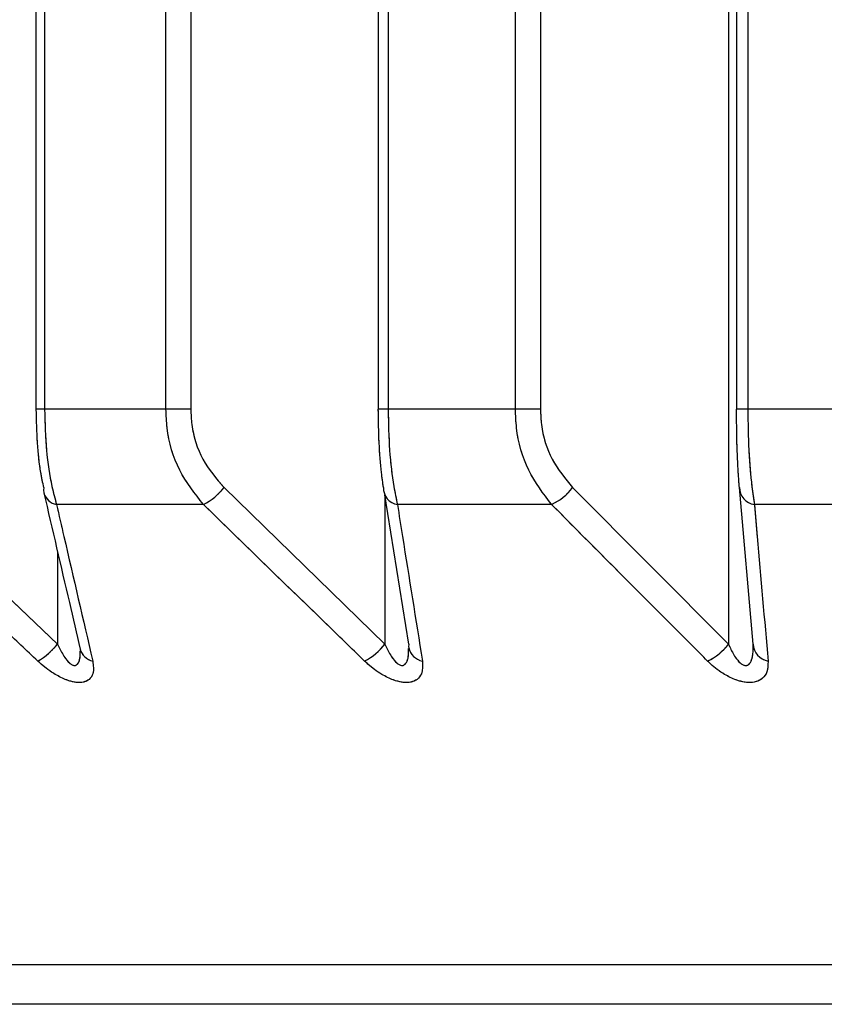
# Model space of a CAD drawing. Header units: inches. Extents: x 0.1 to 16.9, y 0.1 to 10.9.
# Tile 17 of 235: x 6.44366 to 6.44475, y 2.44266 to 2.444. Entities that reach past the tile are written whole.
import ezdxf

# ---------------------------------------------------------------- set-up
doc = ezdxf.new("R2010")
doc.units = ezdxf.units.IN
doc.header["$MEASUREMENT"] = 0
doc.linetypes.add('PHANTOM', pattern=[0.49999999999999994, 0.25, -0.05, 0.05, -0.05, 0.05, -0.05])

msp = doc.modelspace()

# ---------------------------------------------------------------- linework, layer by layer
at = {"color": 7, "linetype": 'Continuous', "lineweight": 25}
for p, q in [((6.443677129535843, 2.447858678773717), (6.443677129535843, 2.443469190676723)), ((6.443689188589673, 2.447858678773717), (6.443689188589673, 2.443469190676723)), ((6.443854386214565, 2.443469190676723), (6.443854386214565, 2.447858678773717)), ((6.443888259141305, 2.447858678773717), (6.443888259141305, 2.443469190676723)), ((6.44414330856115, 2.447858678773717), (6.44414330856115, 2.443469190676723)), ((6.444157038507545, 2.447858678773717), (6.444157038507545, 2.443469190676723)), ((6.444330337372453, 2.443469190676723), (6.444330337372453, 2.447858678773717)), ((6.44436439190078, 2.447858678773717), (6.44436439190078, 2.443469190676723)), ((6.444631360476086, 2.447858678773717), (6.444631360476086, 2.443469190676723)), ((6.444646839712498, 2.447858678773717), (6.444646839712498, 2.443469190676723)), ((6.444620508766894, 2.447602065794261), (6.444620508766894, 2.443149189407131)), ((6.443689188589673, 2.443469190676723), (6.443677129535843, 2.443469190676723)), ((6.443854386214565, 2.443469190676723), (6.443689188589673, 2.443469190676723)), ((6.443888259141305, 2.443469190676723), (6.443854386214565, 2.443469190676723)), ((6.444157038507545, 2.443469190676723), (6.44414330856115, 2.443469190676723)), ((6.444330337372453, 2.443469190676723), (6.444157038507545, 2.443469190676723)), ((6.44436439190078, 2.443469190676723), (6.444330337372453, 2.443469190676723)), ((6.444646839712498, 2.443469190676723), (6.444631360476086, 2.443469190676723)), ((6.444827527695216, 2.443469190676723), (6.444646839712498, 2.443469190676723)), ((6.443481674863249, 2.443362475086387), (6.443706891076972, 2.443149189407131)), ((6.44393351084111, 2.443362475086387), (6.444152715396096, 2.443149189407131)), ((6.444408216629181, 2.443362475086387), (6.444620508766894, 2.443149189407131)), ((6.4446543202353, 2.443149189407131), (6.444635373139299, 2.443362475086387)), ((6.444185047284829, 2.443149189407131), (6.444152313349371, 2.443352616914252)), ((6.444152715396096, 2.443350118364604), (6.444152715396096, 2.443149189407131)), ((6.443905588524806, 2.443339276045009), (6.443705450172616, 2.443339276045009)), ((6.444379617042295, 2.443339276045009), (6.444169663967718, 2.443339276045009)), ((6.444874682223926, 2.443339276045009), (6.444655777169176, 2.443339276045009)), ((6.443706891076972, 2.44327465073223), (6.443706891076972, 2.443149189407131)), ((6.444654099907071, 2.443145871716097), (6.4446543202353, 2.443149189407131)), ((6.4580042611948, 2.44271199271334), (6.440993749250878, 2.44271199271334)), ((6.457874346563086, 2.442658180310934), (6.441123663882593, 2.442658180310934))]:
    msp.add_line(p, q, dxfattribs=at)
at = {"color": 7, "linetype": 'PHANTOM', "lineweight": 18}
for p, q in [((6.443677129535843, 2.447858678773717), (6.443677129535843, 2.443469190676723)), ((6.443677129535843, 2.447858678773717), (6.443677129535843, 2.443469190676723)), ((6.443677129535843, 2.447858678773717), (6.443677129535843, 2.443469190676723)), ((6.443689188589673, 2.447858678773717), (6.443689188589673, 2.443469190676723)), ((6.443689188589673, 2.447858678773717), (6.443689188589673, 2.443469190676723)), ((6.443689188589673, 2.447858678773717), (6.443689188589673, 2.443469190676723)), ((6.443854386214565, 2.443469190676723), (6.443854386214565, 2.447858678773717)), ((6.443854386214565, 2.443469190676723), (6.443854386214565, 2.447858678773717)), ((6.443854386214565, 2.443469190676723), (6.443854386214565, 2.447858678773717)), ((6.443888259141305, 2.447858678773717), (6.443888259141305, 2.443469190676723)), ((6.443888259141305, 2.447858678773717), (6.443888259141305, 2.443469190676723)), ((6.443888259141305, 2.447858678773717), (6.443888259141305, 2.443469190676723)), ((6.44414330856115, 2.447858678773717), (6.44414330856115, 2.443469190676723)), ((6.44414330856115, 2.447858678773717), (6.44414330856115, 2.443469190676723)), ((6.44414330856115, 2.447858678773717), (6.44414330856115, 2.443469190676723)), ((6.444157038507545, 2.447858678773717), (6.444157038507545, 2.443469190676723)), ((6.444157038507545, 2.447858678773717), (6.444157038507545, 2.443469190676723)), ((6.444157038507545, 2.447858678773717), (6.444157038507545, 2.443469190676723)), ((6.444330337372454, 2.443469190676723), (6.444330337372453, 2.447858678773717)), ((6.444330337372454, 2.443469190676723), (6.444330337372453, 2.447858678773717)), ((6.444330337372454, 2.443469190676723), (6.444330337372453, 2.447858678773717)), ((6.44436439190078, 2.447858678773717), (6.44436439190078, 2.443469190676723)), ((6.44436439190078, 2.447858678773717), (6.44436439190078, 2.443469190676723)), ((6.44436439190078, 2.447858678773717), (6.44436439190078, 2.443469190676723)), ((6.444631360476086, 2.447858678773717), (6.444631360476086, 2.443469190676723)), ((6.444631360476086, 2.447858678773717), (6.444631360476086, 2.443469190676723)), ((6.444631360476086, 2.447858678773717), (6.444631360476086, 2.443469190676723)), ((6.444646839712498, 2.447858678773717), (6.444646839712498, 2.443469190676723)), ((6.444646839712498, 2.447858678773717), (6.444646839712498, 2.443469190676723)), ((6.444646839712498, 2.447858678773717), (6.444646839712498, 2.443469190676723)), ((6.444620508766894, 2.447602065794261), (6.444620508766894, 2.443149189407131)), ((6.444620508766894, 2.447602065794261), (6.444620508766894, 2.443149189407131)), ((6.444620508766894, 2.447602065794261), (6.444620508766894, 2.443149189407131)), ((6.443689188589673, 2.443469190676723), (6.443677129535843, 2.443469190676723)), ((6.443689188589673, 2.443469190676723), (6.443677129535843, 2.443469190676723)), ((6.443689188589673, 2.443469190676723), (6.443677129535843, 2.443469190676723)), ((6.443854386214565, 2.443469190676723), (6.443689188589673, 2.443469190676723)), ((6.443854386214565, 2.443469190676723), (6.443689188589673, 2.443469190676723)), ((6.443854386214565, 2.443469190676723), (6.443689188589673, 2.443469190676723)), ((6.443888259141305, 2.443469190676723), (6.443854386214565, 2.443469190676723)), ((6.443888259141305, 2.443469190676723), (6.443854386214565, 2.443469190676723)), ((6.443888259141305, 2.443469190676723), (6.443854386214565, 2.443469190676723)), ((6.444157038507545, 2.443469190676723), (6.44414330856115, 2.443469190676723)), ((6.444157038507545, 2.443469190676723), (6.44414330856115, 2.443469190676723)), ((6.444157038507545, 2.443469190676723), (6.44414330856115, 2.443469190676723)), ((6.444330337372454, 2.443469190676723), (6.444157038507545, 2.443469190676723)), ((6.444330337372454, 2.443469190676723), (6.444157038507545, 2.443469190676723)), ((6.444330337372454, 2.443469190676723), (6.444157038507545, 2.443469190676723)), ((6.44436439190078, 2.443469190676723), (6.444330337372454, 2.443469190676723)), ((6.44436439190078, 2.443469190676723), (6.444330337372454, 2.443469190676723)), ((6.44436439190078, 2.443469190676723), (6.444330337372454, 2.443469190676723)), ((6.444646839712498, 2.443469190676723), (6.444631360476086, 2.443469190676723)), ((6.444646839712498, 2.443469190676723), (6.444631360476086, 2.443469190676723)), ((6.444646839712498, 2.443469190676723), (6.444631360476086, 2.443469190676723)), ((6.444827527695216, 2.443469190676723), (6.444646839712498, 2.443469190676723)), ((6.444827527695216, 2.443469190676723), (6.444646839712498, 2.443469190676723)), ((6.444827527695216, 2.443469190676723), (6.444646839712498, 2.443469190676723)), ((6.443481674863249, 2.443362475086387), (6.443706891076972, 2.443149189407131)), ((6.443481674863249, 2.443362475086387), (6.443706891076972, 2.443149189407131)), ((6.443481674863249, 2.443362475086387), (6.443706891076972, 2.443149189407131)), ((6.44393351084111, 2.443362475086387), (6.444152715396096, 2.443149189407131)), ((6.44393351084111, 2.443362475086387), (6.444152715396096, 2.443149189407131)), ((6.44393351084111, 2.443362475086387), (6.444152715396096, 2.443149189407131)), ((6.444408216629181, 2.443362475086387), (6.444620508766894, 2.443149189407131)), ((6.444408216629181, 2.443362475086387), (6.444620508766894, 2.443149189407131)), ((6.444408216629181, 2.443362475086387), (6.444620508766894, 2.443149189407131)), ((6.4446543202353, 2.443149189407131), (6.4446353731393, 2.443362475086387)), ((6.4446543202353, 2.443149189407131), (6.4446353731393, 2.443362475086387)), ((6.4446543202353, 2.443149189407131), (6.4446353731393, 2.443362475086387)), ((6.444185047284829, 2.443149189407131), (6.444152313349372, 2.443352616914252)), ((6.444185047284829, 2.443149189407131), (6.444152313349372, 2.443352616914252)), ((6.444185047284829, 2.443149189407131), (6.444152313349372, 2.443352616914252)), ((6.444152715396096, 2.443350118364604), (6.444152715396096, 2.443149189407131)), ((6.444152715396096, 2.443350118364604), (6.444152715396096, 2.443149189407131)), ((6.444152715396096, 2.443350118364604), (6.444152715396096, 2.443149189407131)), ((6.443905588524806, 2.443339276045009), (6.443705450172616, 2.443339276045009)), ((6.443905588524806, 2.443339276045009), (6.443705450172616, 2.443339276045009)), ((6.443905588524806, 2.443339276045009), (6.443705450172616, 2.443339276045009)), ((6.444379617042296, 2.443339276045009), (6.444169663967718, 2.443339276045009)), ((6.444379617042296, 2.443339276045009), (6.444169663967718, 2.443339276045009)), ((6.444379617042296, 2.443339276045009), (6.444169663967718, 2.443339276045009)), ((6.444874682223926, 2.443339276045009), (6.444655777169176, 2.443339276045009)), ((6.444874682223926, 2.443339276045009), (6.444655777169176, 2.443339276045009)), ((6.444874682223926, 2.443339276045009), (6.444655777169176, 2.443339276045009)), ((6.443706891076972, 2.44327465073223), (6.443706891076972, 2.443149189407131)), ((6.443706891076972, 2.44327465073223), (6.443706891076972, 2.443149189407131)), ((6.443706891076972, 2.44327465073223), (6.443706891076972, 2.443149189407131)), ((6.444654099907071, 2.443145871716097), (6.4446543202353, 2.443149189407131)), ((6.444654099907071, 2.443145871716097), (6.4446543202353, 2.443149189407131)), ((6.444654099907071, 2.443145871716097), (6.4446543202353, 2.443149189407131)), ((6.4580042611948, 2.44271199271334), (6.440993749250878, 2.44271199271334)), ((6.4580042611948, 2.44271199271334), (6.44099374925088, 2.44271199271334)), ((6.4580042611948, 2.44271199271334), (6.44099374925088, 2.44271199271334)), ((6.457874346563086, 2.442658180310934), (6.441123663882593, 2.442658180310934)), ((6.457874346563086, 2.442658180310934), (6.441123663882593, 2.442658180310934)), ((6.457874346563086, 2.442658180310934), (6.441123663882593, 2.442658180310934))]:
    msp.add_line(p, q, dxfattribs=at)
at = {"color": 7, "linetype": 'Continuous', "lineweight": 25, "flags": 128}
for points in [[(6.443688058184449, 2.443362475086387), (6.443687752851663, 2.443358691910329), (6.443688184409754, 2.443355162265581)], [(6.444185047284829, 2.443149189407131), (6.444184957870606, 2.443145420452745), (6.444185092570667, 2.443144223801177)]]:
    msp.add_lwpolyline(points, dxfattribs=at)
at = {"color": 7, "linetype": 'PHANTOM', "lineweight": 18, "flags": 128}
for points in [[(6.443688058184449, 2.443362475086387), (6.443687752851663, 2.443358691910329), (6.443688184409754, 2.443355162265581)], [(6.443688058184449, 2.443362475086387), (6.443687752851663, 2.443358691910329), (6.443688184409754, 2.443355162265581)], [(6.443688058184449, 2.443362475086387), (6.443687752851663, 2.443358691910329), (6.443688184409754, 2.443355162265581)], [(6.444185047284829, 2.443149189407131), (6.444184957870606, 2.443145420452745), (6.444185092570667, 2.443144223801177)], [(6.444185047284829, 2.443149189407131), (6.444184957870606, 2.443145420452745), (6.444185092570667, 2.443144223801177)], [(6.444185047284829, 2.443149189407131), (6.444184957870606, 2.443145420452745), (6.444185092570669, 2.443144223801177)]]:
    msp.add_lwpolyline(points, dxfattribs=at)
at = {"color": 7, "linetype": 'Continuous', "lineweight": 25}
for centre, radius, start, end in [((6.44371008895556, 2.443361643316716), 2.284322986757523e-05, 196.4822734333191, 258.283436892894), ((6.443868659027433, 2.443412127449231), 8.167689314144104e-05, 296.8811513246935, 322.5613209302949), ((6.444173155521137, 2.443361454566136), 2.245167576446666e-05, 177.3947754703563, 261.0533831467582), ((6.444347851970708, 2.443407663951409), 7.540507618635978e-05, 294.9141028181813, 323.1815458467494), ((6.444659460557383, 2.443363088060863), 2.409521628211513e-05, 181.4577432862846, 261.2068302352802), ((6.44363576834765, 2.443204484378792), 9.008871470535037e-05, 299.3903070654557, 322.1364156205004), ((6.443759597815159, 2.443148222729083), 2.274862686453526e-05, 195.596094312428, 257.7701668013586), ((6.444087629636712, 2.443198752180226), 8.180846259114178e-05, 297.1999565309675, 322.7107461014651), ((6.444208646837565, 2.443149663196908), 2.417417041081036e-05, 193.003382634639, 258.3108986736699), ((6.444559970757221, 2.443194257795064), 7.54719166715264e-05, 295.2384900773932, 323.3336319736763), ((6.444678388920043, 2.443149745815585), 2.407511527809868e-05, 181.3243008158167, 260.6527683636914)]:
    msp.add_arc(centre, radius, start, end, dxfattribs=at)
at = {"color": 7, "linetype": 'PHANTOM', "lineweight": 18}
for centre, radius, start, end in [((6.44371008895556, 2.443361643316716), 2.284322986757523e-05, 196.4822734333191, 258.283436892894), ((6.44371008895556, 2.443361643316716), 2.284322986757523e-05, 196.4822734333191, 258.283436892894), ((6.44371008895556, 2.443361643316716), 2.284322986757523e-05, 196.4822734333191, 258.283436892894), ((6.443868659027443, 2.443412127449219), 8.16768931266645e-05, 296.8811513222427, 322.5613209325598), ((6.443868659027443, 2.443412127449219), 8.16768931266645e-05, 296.8811513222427, 322.5613209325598), ((6.443868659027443, 2.443412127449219), 8.16768931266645e-05, 296.8811513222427, 322.5613209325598), ((6.444173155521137, 2.443361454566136), 2.245167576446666e-05, 177.3947754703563, 261.0533831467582), ((6.444173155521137, 2.443361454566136), 2.245167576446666e-05, 177.3947754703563, 261.0533831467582), ((6.444173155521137, 2.443361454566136), 2.245167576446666e-05, 177.3947754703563, 261.0533831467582), ((6.444347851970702, 2.443407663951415), 7.540507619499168e-05, 294.9141028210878, 323.1815458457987), ((6.444347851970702, 2.443407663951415), 7.540507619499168e-05, 294.9141028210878, 323.1815458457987), ((6.444347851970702, 2.443407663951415), 7.540507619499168e-05, 294.9141028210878, 323.1815458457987), ((6.444659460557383, 2.443363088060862), 2.409521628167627e-05, 181.4577432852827, 261.2068302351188), ((6.444659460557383, 2.443363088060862), 2.409521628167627e-05, 181.4577432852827, 261.2068302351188), ((6.444659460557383, 2.443363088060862), 2.409521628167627e-05, 181.4577432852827, 261.2068302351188), ((6.44363576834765, 2.443204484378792), 9.008871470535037e-05, 299.3903070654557, 322.1364156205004), ((6.44363576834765, 2.443204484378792), 9.008871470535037e-05, 299.3903070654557, 322.1364156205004), ((6.44363576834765, 2.443204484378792), 9.008871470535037e-05, 299.3903070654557, 322.1364156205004), ((6.443759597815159, 2.443148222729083), 2.274862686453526e-05, 195.596094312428, 257.7701668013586), ((6.443759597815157, 2.44314822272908), 2.274862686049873e-05, 195.5960943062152, 257.7701668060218), ((6.443759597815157, 2.44314822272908), 2.274862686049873e-05, 195.5960943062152, 257.7701668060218), ((6.444087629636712, 2.443198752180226), 8.180846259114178e-05, 297.1999565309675, 322.7107461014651), ((6.444087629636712, 2.443198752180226), 8.180846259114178e-05, 297.1999565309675, 322.7107461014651), ((6.444087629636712, 2.443198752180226), 8.180846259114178e-05, 297.1999565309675, 322.7107461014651), ((6.444208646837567, 2.44314966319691), 2.41741704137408e-05, 193.003382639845, 258.3108986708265), ((6.444208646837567, 2.44314966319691), 2.41741704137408e-05, 193.003382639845, 258.3108986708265), ((6.444208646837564, 2.443149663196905), 2.417417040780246e-05, 193.0033826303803, 258.3108986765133), ((6.444559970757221, 2.443194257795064), 7.54719166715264e-05, 295.2384900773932, 323.3336319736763), ((6.444559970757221, 2.443194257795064), 7.54719166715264e-05, 295.2384900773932, 323.3336319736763), ((6.444559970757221, 2.443194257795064), 7.54719166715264e-05, 295.2384900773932, 323.3336319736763), ((6.444678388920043, 2.443149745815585), 2.407511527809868e-05, 181.3243008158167, 260.6527683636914), ((6.444678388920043, 2.443149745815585), 2.407511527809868e-05, 181.3243008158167, 260.6527683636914), ((6.444678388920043, 2.443149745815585), 2.407511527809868e-05, 181.3243008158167, 260.6527683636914)]:
    msp.add_arc(centre, radius, start, end, dxfattribs=at)
at = {"color": 7, "linetype": 'Continuous', "lineweight": 25}
for points, knots in [([(6.443688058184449, 2.443362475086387), (6.443686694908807, 2.443369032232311), (6.443683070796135, 2.443386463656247), (6.443678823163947, 2.443422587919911), (6.443678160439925, 2.443453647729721), (6.443677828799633, 2.443469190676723)], [0, 0, 0, 0, 0.2315050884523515, 0.6154298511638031, 1, 1, 1, 1]), ([(6.443689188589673, 2.443469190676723), (6.443689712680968, 2.443450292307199), (6.443690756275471, 2.44341266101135), (6.443697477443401, 2.4433686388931), (6.443703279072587, 2.443347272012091), (6.443705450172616, 2.443339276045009)], [0, 0, 0, 0, 0.3869935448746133, 0.7705992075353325, 1, 1, 1, 1]), ([(6.443905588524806, 2.443339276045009), (6.443893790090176, 2.443354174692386), (6.443870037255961, 2.443384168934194), (6.443855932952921, 2.443431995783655), (6.443854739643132, 2.443460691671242), (6.443854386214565, 2.443469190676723)], [0, 0, 0, 0, 0.409905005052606, 0.8252285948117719, 1, 1, 1, 1]), ([(6.443888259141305, 2.443469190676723), (6.443888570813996, 2.443462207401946), (6.443889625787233, 2.443438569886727), (6.443902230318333, 2.443399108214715), (6.443923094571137, 2.443374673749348), (6.44393351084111, 2.443362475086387)], [0, 0, 0, 0, 0.1735354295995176, 0.5873958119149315, 1, 1, 1, 1]), ([(6.444150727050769, 2.443362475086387), (6.444149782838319, 2.443369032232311), (6.444147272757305, 2.443386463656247), (6.444144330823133, 2.443422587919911), (6.444143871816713, 2.443453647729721), (6.444143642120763, 2.443469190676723)], [0, 0, 0, 0, 0.231505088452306, 0.6154298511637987, 1, 1, 1, 1]), ([(6.444157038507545, 2.443469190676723), (6.444157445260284, 2.4434502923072), (6.444158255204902, 2.44341266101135), (6.444163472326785, 2.4433686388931), (6.444167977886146, 2.443347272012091), (6.444169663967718, 2.443339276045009)], [0, 0, 0, 0, 0.3869935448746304, 0.7705992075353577, 1, 1, 1, 1]), ([(6.444379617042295, 2.443339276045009), (6.444368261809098, 2.443354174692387), (6.444345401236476, 2.443384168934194), (6.444331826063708, 2.443431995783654), (6.444330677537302, 2.443460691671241), (6.444330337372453, 2.443469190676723)], [0, 0, 0, 0, 0.4099050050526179, 0.8252285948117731, 1, 1, 1, 1]), ([(6.44436439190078, 2.443469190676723), (6.444364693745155, 2.443462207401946), (6.444365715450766, 2.443438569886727), (6.444377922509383, 2.443399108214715), (6.444398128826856, 2.443374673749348), (6.444408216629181, 2.443362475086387)], [0, 0, 0, 0, 0.1735354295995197, 0.5873958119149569, 1, 1, 1, 1]), ([(6.444635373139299, 2.443362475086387), (6.444634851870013, 2.443369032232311), (6.444633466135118, 2.443386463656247), (6.444631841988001, 2.443422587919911), (6.444631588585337, 2.443453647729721), (6.444631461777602, 2.443469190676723)], [0, 0, 0, 0, 0.2315050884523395, 0.6154298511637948, 1, 1, 1, 1]), ([(6.444646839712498, 2.443469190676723), (6.444647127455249, 2.443450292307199), (6.444647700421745, 2.44341266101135), (6.444651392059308, 2.4433686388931), (6.444654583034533, 2.443347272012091), (6.444655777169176, 2.443339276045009)], [0, 0, 0, 0, 0.3869935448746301, 0.7705992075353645, 0.9999999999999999, 0.9999999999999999, 0.9999999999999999, 0.9999999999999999]), ([(6.443688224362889, 2.443355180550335), (6.443699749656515, 2.443305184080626), (6.443716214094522, 2.443233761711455), (6.443732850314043, 2.443163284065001), (6.443737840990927, 2.443142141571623)], [0, 0, 0, 0, 0.7000113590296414, 1, 1, 1, 1]), ([(6.443679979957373, 2.443125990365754), (6.443664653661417, 2.443140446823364), (6.443589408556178, 2.443211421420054), (6.443514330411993, 2.443282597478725), (6.443454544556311, 2.443339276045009)], [0, 0, 0, 0, 0.2036849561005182, 1, 1, 1, 1]), ([(6.443705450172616, 2.443339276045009), (6.443708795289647, 2.443324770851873), (6.44372521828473, 2.443253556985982), (6.443741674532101, 2.443182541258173), (6.44375477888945, 2.443125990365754)], [0, 0, 0, 0, 0.203684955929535, 1, 1, 1, 1]), ([(6.444125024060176, 2.443125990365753), (6.44411010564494, 2.443140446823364), (6.444036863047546, 2.443211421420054), (6.443963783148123, 2.443282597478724), (6.443905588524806, 2.443339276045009)], [0, 0, 0, 0, 0.2036849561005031, 1, 1, 1, 1]), ([(6.444169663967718, 2.443339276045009), (6.444171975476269, 2.443324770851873), (6.444183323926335, 2.443253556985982), (6.444194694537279, 2.443182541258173), (6.444203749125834, 2.443125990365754)], [0, 0, 0, 0, 0.2036849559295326, 1, 1, 1, 1]), ([(6.444592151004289, 2.443125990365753), (6.444577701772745, 2.443140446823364), (6.44450676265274, 2.443211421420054), (6.444435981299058, 2.443282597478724), (6.444379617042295, 2.443339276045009)], [0, 0, 0, 0, 0.2036849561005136, 1, 1, 1, 1]), ([(6.444655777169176, 2.443339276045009), (6.444657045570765, 2.443324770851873), (6.444663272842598, 2.443253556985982), (6.444669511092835, 2.443182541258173), (6.444674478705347, 2.443125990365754)], [0, 0, 0, 0, 0.2036849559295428, 1, 1, 1, 1]), ([(6.443706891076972, 2.443149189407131), (6.443707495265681, 2.443147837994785), (6.443710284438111, 2.443141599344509), (6.443715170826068, 2.443132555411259), (6.443721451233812, 2.443124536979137), (6.443725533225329, 2.443121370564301), (6.443728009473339, 2.443120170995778), (6.443730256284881, 2.443119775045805), (6.443732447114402, 2.443120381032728), (6.443734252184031, 2.443121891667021), (6.443736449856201, 2.443125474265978), (6.443738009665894, 2.443131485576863), (6.443737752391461, 2.443137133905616), (6.443737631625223, 2.443139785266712)], [0, 0, 0, 0, 0.06525768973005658, 0.3012551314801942, 0.4467540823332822, 0.5035250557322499, 0.5367128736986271, 0.581849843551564, 0.6249452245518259, 0.6719729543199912, 0.7250625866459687, 0.8709426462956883, 1, 1, 1, 1]), ([(6.443737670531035, 2.443141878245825), (6.443737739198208, 2.443141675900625), (6.443738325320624, 2.443139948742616), (6.44373819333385, 2.443139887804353), (6.443738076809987, 2.443139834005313)], [0, 0, 0, 0, 0.1171550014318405, 1, 1, 1, 1]), ([(6.444152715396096, 2.443149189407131), (6.444153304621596, 2.443147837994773), (6.444156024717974, 2.44314159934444), (6.444160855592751, 2.443132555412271), (6.444167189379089, 2.443124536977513), (6.444171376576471, 2.443121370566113), (6.444173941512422, 2.443120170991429), (6.44417629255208, 2.443119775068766), (6.44417861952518, 2.443120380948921), (6.444180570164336, 2.443121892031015), (6.444183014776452, 2.443125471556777), (6.444185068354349, 2.443132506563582), (6.444184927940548, 2.44313927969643), (6.4441848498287, 2.44314304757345)], [0, 0, 0, 0, 0.06192362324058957, 0.2858637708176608, 0.4239290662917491, 0.4777995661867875, 0.5092917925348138, 0.5521226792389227, 0.5930162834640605, 0.6376413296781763, 0.6880185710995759, 0.826445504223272, 1, 1, 1, 1]), ([(6.444184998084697, 2.443144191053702), (6.444185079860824, 2.443143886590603), (6.444185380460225, 2.443142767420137), (6.444185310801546, 2.44314292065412), (6.444185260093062, 2.443143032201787)], [0, 0, 0, 0, 0.2720435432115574, 1, 1, 1, 1]), ([(6.444620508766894, 2.443149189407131), (6.44462108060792, 2.443147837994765), (6.44462372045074, 2.443141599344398), (6.444628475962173, 2.443132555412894), (6.444634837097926, 2.443124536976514), (6.444639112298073, 2.443121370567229), (6.444641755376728, 2.443120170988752), (6.444644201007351, 2.443119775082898), (6.444646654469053, 2.443120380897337), (6.444648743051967, 2.443121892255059), (6.444651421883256, 2.443125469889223), (6.444654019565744, 2.44313338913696), (6.444654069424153, 2.443141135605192), (6.444654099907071, 2.443145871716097)], [0, 0, 0, 0, 0.05930082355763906, 0.2737558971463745, 0.405973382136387, 0.4575621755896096, 0.4877205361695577, 0.5287373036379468, 0.5678988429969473, 0.6106337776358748, 0.6588772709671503, 0.7914410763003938, 1, 1, 1, 1]), ([(6.44375477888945, 2.443125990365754), (6.443755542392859, 2.443119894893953), (6.443756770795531, 2.443110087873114), (6.443750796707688, 2.443100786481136), (6.443742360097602, 2.443096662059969), (6.443731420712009, 2.443096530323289), (6.443718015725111, 2.443100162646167), (6.443701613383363, 2.443108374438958), (6.443688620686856, 2.443118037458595), (6.443681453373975, 2.443124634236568), (6.443679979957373, 2.443125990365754)], [0, 0, 0, 0, 0.2086143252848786, 0.3356401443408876, 0.4424206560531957, 0.5496604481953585, 0.6478447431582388, 0.7774633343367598, 0.9542521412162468, 1, 1, 1, 1]), ([(6.444203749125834, 2.443125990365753), (6.44420404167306, 2.443119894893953), (6.444204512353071, 2.443110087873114), (6.444197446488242, 2.443100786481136), (6.444188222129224, 2.443096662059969), (6.444176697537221, 2.44309653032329), (6.444162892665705, 2.443100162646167), (6.444146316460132, 2.443108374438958), (6.444133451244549, 2.443118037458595), (6.44412646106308, 2.443124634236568), (6.444125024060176, 2.443125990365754)], [0, 0, 0, 0, 0.2086143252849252, 0.3356401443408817, 0.4424206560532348, 0.5496604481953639, 0.6478447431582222, 0.7774633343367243, 0.9542521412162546, 1, 1, 1, 1]), ([(6.444674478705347, 2.443125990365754), (6.444674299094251, 2.443119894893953), (6.444674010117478, 2.443110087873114), (6.444665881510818, 2.443100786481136), (6.444655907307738, 2.443096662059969), (6.444643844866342, 2.443096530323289), (6.444629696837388, 2.443100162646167), (6.444613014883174, 2.443108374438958), (6.444600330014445, 2.443118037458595), (6.444593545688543, 2.443124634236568), (6.444592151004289, 2.443125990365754)], [0, 0, 0, 0, 0.2086143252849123, 0.3356401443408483, 0.4424206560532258, 0.5496604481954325, 0.6478447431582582, 0.7774633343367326, 0.9542521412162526, 1, 1, 1, 1])]:
    msp.add_open_spline(points, degree=3, knots=knots, dxfattribs=at)
at = {"color": 7, "linetype": 'PHANTOM', "lineweight": 18}
for points, knots in [([(6.443688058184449, 2.443362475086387), (6.443686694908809, 2.443369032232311), (6.443683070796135, 2.443386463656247), (6.443678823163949, 2.443422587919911), (6.443678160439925, 2.443453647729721), (6.443677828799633, 2.443469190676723)], [0, 0, 0, 0, 0.2315050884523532, 0.6154298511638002, 1, 1, 1, 1]), ([(6.443688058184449, 2.443362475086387), (6.443686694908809, 2.443369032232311), (6.443683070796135, 2.443386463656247), (6.443678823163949, 2.443422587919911), (6.443678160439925, 2.443453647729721), (6.443677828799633, 2.443469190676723)], [0, 0, 0, 0, 0.2315050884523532, 0.6154298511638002, 1, 1, 1, 1]), ([(6.443688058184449, 2.443362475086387), (6.443686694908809, 2.443369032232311), (6.443683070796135, 2.443386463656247), (6.443678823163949, 2.443422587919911), (6.443678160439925, 2.443453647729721), (6.443677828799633, 2.443469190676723)], [0, 0, 0, 0, 0.2315050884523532, 0.6154298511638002, 1, 1, 1, 1]), ([(6.443689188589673, 2.443469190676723), (6.443689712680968, 2.443450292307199), (6.443690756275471, 2.44341266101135), (6.443697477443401, 2.4433686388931), (6.443703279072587, 2.443347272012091), (6.443705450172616, 2.443339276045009)], [0, 0, 0, 0, 0.3869935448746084, 0.7705992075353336, 0.9999999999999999, 0.9999999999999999, 0.9999999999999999, 0.9999999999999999]), ([(6.443689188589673, 2.443469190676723), (6.443689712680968, 2.443450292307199), (6.443690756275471, 2.44341266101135), (6.443697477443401, 2.4433686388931), (6.443703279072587, 2.443347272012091), (6.443705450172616, 2.443339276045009)], [0, 0, 0, 0, 0.3869935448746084, 0.7705992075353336, 0.9999999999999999, 0.9999999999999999, 0.9999999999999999, 0.9999999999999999]), ([(6.443689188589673, 2.443469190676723), (6.443689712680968, 2.443450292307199), (6.443690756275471, 2.44341266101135), (6.443697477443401, 2.4433686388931), (6.443703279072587, 2.443347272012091), (6.443705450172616, 2.443339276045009)], [0, 0, 0, 0, 0.3869935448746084, 0.7705992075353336, 0.9999999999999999, 0.9999999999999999, 0.9999999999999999, 0.9999999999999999]), ([(6.443905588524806, 2.443339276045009), (6.443893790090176, 2.443354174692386), (6.443870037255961, 2.443384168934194), (6.443855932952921, 2.443431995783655), (6.443854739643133, 2.443460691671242), (6.443854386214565, 2.443469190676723)], [0, 0, 0, 0, 0.409905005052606, 0.8252285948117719, 1, 1, 1, 1]), ([(6.443905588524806, 2.443339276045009), (6.443893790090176, 2.443354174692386), (6.443870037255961, 2.443384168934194), (6.443855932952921, 2.443431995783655), (6.443854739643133, 2.443460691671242), (6.443854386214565, 2.443469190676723)], [0, 0, 0, 0, 0.409905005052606, 0.8252285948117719, 1, 1, 1, 1]), ([(6.443905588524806, 2.443339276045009), (6.443893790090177, 2.443354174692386), (6.443870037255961, 2.443384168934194), (6.443855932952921, 2.443431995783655), (6.443854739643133, 2.443460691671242), (6.443854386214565, 2.443469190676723)], [0, 0, 0, 0, 0.409905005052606, 0.8252285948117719, 1, 1, 1, 1]), ([(6.443888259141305, 2.443469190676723), (6.443888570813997, 2.443462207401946), (6.443889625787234, 2.443438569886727), (6.443902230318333, 2.443399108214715), (6.443923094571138, 2.443374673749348), (6.44393351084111, 2.443362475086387)], [0, 0, 0, 0, 0.1735354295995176, 0.5873958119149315, 1, 1, 1, 1]), ([(6.443888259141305, 2.443469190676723), (6.443888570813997, 2.443462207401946), (6.443889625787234, 2.443438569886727), (6.443902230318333, 2.443399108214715), (6.443923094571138, 2.443374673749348), (6.44393351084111, 2.443362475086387)], [0, 0, 0, 0, 0.1735354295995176, 0.5873958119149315, 1, 1, 1, 1]), ([(6.443888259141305, 2.443469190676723), (6.443888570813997, 2.443462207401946), (6.443889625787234, 2.443438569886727), (6.443902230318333, 2.443399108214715), (6.443923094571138, 2.443374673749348), (6.44393351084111, 2.443362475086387)], [0, 0, 0, 0, 0.1735354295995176, 0.5873958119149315, 1, 1, 1, 1]), ([(6.444150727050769, 2.443362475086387), (6.444149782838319, 2.443369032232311), (6.444147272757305, 2.443386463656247), (6.444144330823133, 2.443422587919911), (6.444143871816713, 2.443453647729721), (6.444143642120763, 2.443469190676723)], [0, 0, 0, 0, 0.2315050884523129, 0.6154298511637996, 1, 1, 1, 1]), ([(6.444150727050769, 2.443362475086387), (6.444149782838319, 2.443369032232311), (6.444147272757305, 2.443386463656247), (6.444144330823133, 2.443422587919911), (6.444143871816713, 2.443453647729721), (6.444143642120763, 2.443469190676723)], [0, 0, 0, 0, 0.2315050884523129, 0.6154298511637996, 1, 1, 1, 1]), ([(6.444150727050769, 2.443362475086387), (6.444149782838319, 2.443369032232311), (6.444147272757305, 2.443386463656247), (6.444144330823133, 2.443422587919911), (6.444143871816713, 2.443453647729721), (6.444143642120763, 2.443469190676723)], [0, 0, 0, 0, 0.2315050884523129, 0.6154298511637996, 1, 1, 1, 1]), ([(6.444157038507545, 2.443469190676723), (6.444157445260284, 2.443450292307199), (6.444158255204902, 2.44341266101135), (6.444163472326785, 2.4433686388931), (6.444167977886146, 2.443347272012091), (6.444169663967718, 2.443339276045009)], [0, 0, 0, 0, 0.3869935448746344, 0.7705992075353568, 1, 1, 1, 1]), ([(6.444157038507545, 2.443469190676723), (6.444157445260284, 2.443450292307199), (6.444158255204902, 2.44341266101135), (6.444163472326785, 2.4433686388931), (6.444167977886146, 2.443347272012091), (6.444169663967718, 2.443339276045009)], [0, 0, 0, 0, 0.3869935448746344, 0.7705992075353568, 1, 1, 1, 1]), ([(6.444157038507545, 2.443469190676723), (6.444157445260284, 2.443450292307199), (6.444158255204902, 2.44341266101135), (6.444163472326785, 2.4433686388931), (6.444167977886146, 2.443347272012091), (6.444169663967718, 2.443339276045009)], [0, 0, 0, 0, 0.3869935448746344, 0.7705992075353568, 1, 1, 1, 1]), ([(6.444379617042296, 2.443339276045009), (6.444368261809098, 2.443354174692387), (6.444345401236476, 2.443384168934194), (6.444331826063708, 2.443431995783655), (6.444330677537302, 2.443460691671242), (6.444330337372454, 2.443469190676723)], [0, 0, 0, 0, 0.4099050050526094, 0.8252285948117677, 1, 1, 1, 1]), ([(6.444379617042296, 2.443339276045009), (6.444368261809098, 2.443354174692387), (6.444345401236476, 2.443384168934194), (6.444331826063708, 2.443431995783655), (6.444330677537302, 2.443460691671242), (6.444330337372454, 2.443469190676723)], [0, 0, 0, 0, 0.4099050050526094, 0.8252285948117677, 1, 1, 1, 1]), ([(6.444379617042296, 2.443339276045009), (6.444368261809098, 2.443354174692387), (6.444345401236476, 2.443384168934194), (6.444331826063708, 2.443431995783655), (6.444330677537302, 2.443460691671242), (6.444330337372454, 2.443469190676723)], [0, 0, 0, 0, 0.4099050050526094, 0.8252285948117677, 1, 1, 1, 1]), ([(6.44436439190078, 2.443469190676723), (6.444364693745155, 2.443462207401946), (6.444365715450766, 2.443438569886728), (6.444377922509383, 2.443399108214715), (6.444398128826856, 2.443374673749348), (6.444408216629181, 2.443362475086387)], [0, 0, 0, 0, 0.1735354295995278, 0.5873958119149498, 1, 1, 1, 1]), ([(6.44436439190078, 2.443469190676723), (6.444364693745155, 2.443462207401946), (6.444365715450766, 2.443438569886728), (6.444377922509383, 2.443399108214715), (6.444398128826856, 2.443374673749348), (6.444408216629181, 2.443362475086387)], [0, 0, 0, 0, 0.1735354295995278, 0.5873958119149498, 1, 1, 1, 1]), ([(6.44436439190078, 2.443469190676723), (6.444364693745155, 2.443462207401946), (6.444365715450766, 2.443438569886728), (6.444377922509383, 2.443399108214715), (6.444398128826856, 2.443374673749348), (6.444408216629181, 2.443362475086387)], [0, 0, 0, 0, 0.1735354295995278, 0.5873958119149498, 1, 1, 1, 1]), ([(6.4446353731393, 2.443362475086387), (6.444634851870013, 2.443369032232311), (6.444633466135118, 2.443386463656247), (6.444631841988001, 2.443422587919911), (6.444631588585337, 2.443453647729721), (6.444631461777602, 2.443469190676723)], [0, 0, 0, 0, 0.2315050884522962, 0.615429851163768, 0.9999999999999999, 0.9999999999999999, 0.9999999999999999, 0.9999999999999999]), ([(6.4446353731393, 2.443362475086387), (6.444634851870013, 2.443369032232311), (6.444633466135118, 2.443386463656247), (6.444631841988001, 2.443422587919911), (6.444631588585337, 2.443453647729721), (6.444631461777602, 2.443469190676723)], [0, 0, 0, 0, 0.2315050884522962, 0.615429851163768, 0.9999999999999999, 0.9999999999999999, 0.9999999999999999, 0.9999999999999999]), ([(6.4446353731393, 2.443362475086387), (6.444634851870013, 2.443369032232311), (6.444633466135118, 2.443386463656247), (6.444631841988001, 2.443422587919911), (6.444631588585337, 2.443453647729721), (6.444631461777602, 2.443469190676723)], [0, 0, 0, 0, 0.2315050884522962, 0.615429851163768, 0.9999999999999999, 0.9999999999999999, 0.9999999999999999, 0.9999999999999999]), ([(6.444646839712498, 2.443469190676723), (6.444647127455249, 2.443450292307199), (6.444647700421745, 2.44341266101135), (6.444651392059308, 2.4433686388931), (6.444654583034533, 2.443347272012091), (6.444655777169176, 2.443339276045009)], [0, 0, 0, 0, 0.3869935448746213, 0.7705992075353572, 1, 1, 1, 1]), ([(6.444646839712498, 2.443469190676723), (6.444647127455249, 2.443450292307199), (6.444647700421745, 2.44341266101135), (6.444651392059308, 2.4433686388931), (6.444654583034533, 2.443347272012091), (6.444655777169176, 2.443339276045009)], [0, 0, 0, 0, 0.3869935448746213, 0.7705992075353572, 1, 1, 1, 1]), ([(6.444646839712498, 2.443469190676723), (6.444647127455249, 2.443450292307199), (6.444647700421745, 2.44341266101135), (6.444651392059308, 2.4433686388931), (6.444654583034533, 2.443347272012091), (6.444655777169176, 2.443339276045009)], [0, 0, 0, 0, 0.3869935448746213, 0.7705992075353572, 1, 1, 1, 1]), ([(6.443688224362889, 2.443355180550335), (6.443699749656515, 2.443305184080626), (6.443716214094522, 2.443233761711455), (6.443732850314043, 2.443163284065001), (6.443737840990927, 2.443142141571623)], [0, 0, 0, 0, 0.700011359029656, 1, 1, 1, 1]), ([(6.443688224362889, 2.443355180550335), (6.443699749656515, 2.443305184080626), (6.443716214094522, 2.443233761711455), (6.443732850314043, 2.443163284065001), (6.443737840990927, 2.443142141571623)], [0, 0, 0, 0, 0.700011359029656, 1, 1, 1, 1]), ([(6.443688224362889, 2.443355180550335), (6.443699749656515, 2.443305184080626), (6.443716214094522, 2.443233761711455), (6.443732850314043, 2.443163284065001), (6.443737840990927, 2.443142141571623)], [0, 0, 0, 0, 0.700011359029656, 1, 1, 1, 1]), ([(6.443679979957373, 2.443125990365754), (6.443664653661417, 2.443140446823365), (6.443589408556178, 2.443211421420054), (6.443514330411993, 2.443282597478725), (6.443454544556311, 2.443339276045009)], [0, 0, 0, 0, 0.2036849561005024, 1, 1, 1, 1]), ([(6.443679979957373, 2.443125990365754), (6.443664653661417, 2.443140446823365), (6.443589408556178, 2.443211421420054), (6.443514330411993, 2.443282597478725), (6.443454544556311, 2.443339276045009)], [0, 0, 0, 0, 0.2036849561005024, 1, 1, 1, 1]), ([(6.443679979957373, 2.443125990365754), (6.443664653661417, 2.443140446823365), (6.443589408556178, 2.443211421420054), (6.443514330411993, 2.443282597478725), (6.443454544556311, 2.443339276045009)], [0, 0, 0, 0, 0.2036849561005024, 1, 1, 1, 1]), ([(6.443705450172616, 2.443339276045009), (6.443708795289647, 2.443324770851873), (6.44372521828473, 2.443253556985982), (6.443741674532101, 2.443182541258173), (6.44375477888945, 2.443125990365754)], [0, 0, 0, 0, 0.203684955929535, 1, 1, 1, 1]), ([(6.443705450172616, 2.443339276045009), (6.443708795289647, 2.443324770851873), (6.44372521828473, 2.443253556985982), (6.443741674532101, 2.443182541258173), (6.44375477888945, 2.443125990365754)], [0, 0, 0, 0, 0.203684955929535, 1, 1, 1, 1]), ([(6.443705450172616, 2.443339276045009), (6.443708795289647, 2.443324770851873), (6.44372521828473, 2.443253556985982), (6.443741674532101, 2.443182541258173), (6.44375477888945, 2.443125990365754)], [0, 0, 0, 0, 0.203684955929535, 1, 1, 1, 1]), ([(6.444125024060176, 2.443125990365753), (6.44411010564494, 2.443140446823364), (6.444036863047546, 2.443211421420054), (6.443963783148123, 2.443282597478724), (6.443905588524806, 2.443339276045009)], [0, 0, 0, 0, 0.2036849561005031, 1, 1, 1, 1]), ([(6.444125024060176, 2.443125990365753), (6.44411010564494, 2.443140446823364), (6.444036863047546, 2.443211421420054), (6.443963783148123, 2.443282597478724), (6.443905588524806, 2.443339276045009)], [0, 0, 0, 0, 0.2036849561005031, 1, 1, 1, 1]), ([(6.444125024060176, 2.443125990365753), (6.44411010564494, 2.443140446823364), (6.444036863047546, 2.443211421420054), (6.443963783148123, 2.443282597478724), (6.443905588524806, 2.443339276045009)], [0, 0, 0, 0, 0.2036849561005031, 1, 1, 1, 1]), ([(6.444169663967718, 2.443339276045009), (6.444171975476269, 2.443324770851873), (6.444183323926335, 2.443253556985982), (6.444194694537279, 2.443182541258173), (6.444203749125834, 2.443125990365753)], [0, 0, 0, 0, 0.2036849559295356, 1, 1, 1, 1]), ([(6.444169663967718, 2.443339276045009), (6.444171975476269, 2.443324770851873), (6.444183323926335, 2.443253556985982), (6.444194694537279, 2.443182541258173), (6.444203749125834, 2.443125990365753)], [0, 0, 0, 0, 0.2036849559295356, 1, 1, 1, 1]), ([(6.444169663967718, 2.443339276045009), (6.444171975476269, 2.443324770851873), (6.444183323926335, 2.443253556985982), (6.444194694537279, 2.443182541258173), (6.444203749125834, 2.443125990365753)], [0, 0, 0, 0, 0.2036849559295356, 1, 1, 1, 1]), ([(6.444592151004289, 2.443125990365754), (6.444577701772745, 2.443140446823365), (6.44450676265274, 2.443211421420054), (6.444435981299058, 2.443282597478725), (6.444379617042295, 2.443339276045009)], [0, 0, 0, 0, 0.2036849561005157, 1, 1, 1, 1]), ([(6.444592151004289, 2.443125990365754), (6.444577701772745, 2.443140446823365), (6.44450676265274, 2.443211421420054), (6.444435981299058, 2.443282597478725), (6.444379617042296, 2.443339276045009)], [0, 0, 0, 0, 0.2036849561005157, 1, 1, 1, 1]), ([(6.444592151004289, 2.443125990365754), (6.444577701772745, 2.443140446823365), (6.44450676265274, 2.443211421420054), (6.444435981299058, 2.443282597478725), (6.444379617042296, 2.443339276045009)], [0, 0, 0, 0, 0.2036849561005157, 1, 1, 1, 1]), ([(6.444655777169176, 2.443339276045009), (6.444657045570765, 2.443324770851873), (6.444663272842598, 2.443253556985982), (6.444669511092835, 2.443182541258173), (6.444674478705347, 2.443125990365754)], [0, 0, 0, 0, 0.2036849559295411, 1, 1, 1, 1]), ([(6.444655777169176, 2.443339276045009), (6.444657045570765, 2.443324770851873), (6.444663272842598, 2.443253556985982), (6.444669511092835, 2.443182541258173), (6.444674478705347, 2.443125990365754)], [0, 0, 0, 0, 0.2036849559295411, 1, 1, 1, 1]), ([(6.444655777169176, 2.443339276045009), (6.444657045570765, 2.443324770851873), (6.444663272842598, 2.443253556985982), (6.444669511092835, 2.443182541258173), (6.444674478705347, 2.443125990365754)], [0, 0, 0, 0, 0.2036849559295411, 1, 1, 1, 1]), ([(6.443706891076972, 2.443149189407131), (6.443707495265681, 2.443147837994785), (6.443710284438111, 2.443141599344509), (6.443715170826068, 2.443132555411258), (6.443721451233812, 2.443124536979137), (6.44372553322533, 2.443121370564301), (6.443728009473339, 2.443120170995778), (6.443730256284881, 2.443119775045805), (6.443732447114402, 2.443120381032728), (6.443734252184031, 2.443121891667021), (6.443736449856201, 2.443125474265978), (6.443738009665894, 2.443131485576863), (6.443737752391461, 2.443137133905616), (6.443737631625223, 2.443139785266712)], [0, 0, 0, 0, 0.06525768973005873, 0.3012551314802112, 0.4467540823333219, 0.503525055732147, 0.5367128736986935, 0.5818498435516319, 0.6249452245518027, 0.6719729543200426, 0.7250625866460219, 0.8709426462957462, 1, 1, 1, 1]), ([(6.443706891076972, 2.443149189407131), (6.443707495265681, 2.443147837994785), (6.443710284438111, 2.443141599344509), (6.443715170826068, 2.443132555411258), (6.443721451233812, 2.443124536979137), (6.44372553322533, 2.443121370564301), (6.443728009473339, 2.443120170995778), (6.443730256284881, 2.443119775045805), (6.443732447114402, 2.443120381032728), (6.443734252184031, 2.443121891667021), (6.443736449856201, 2.443125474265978), (6.443738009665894, 2.443131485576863), (6.443737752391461, 2.443137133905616), (6.443737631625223, 2.443139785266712)], [0, 0, 0, 0, 0.06525768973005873, 0.3012551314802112, 0.4467540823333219, 0.503525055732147, 0.5367128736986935, 0.5818498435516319, 0.6249452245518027, 0.6719729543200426, 0.7250625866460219, 0.8709426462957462, 1, 1, 1, 1]), ([(6.443706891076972, 2.443149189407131), (6.443707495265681, 2.443147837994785), (6.443710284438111, 2.443141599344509), (6.443715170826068, 2.443132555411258), (6.443721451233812, 2.443124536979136), (6.44372553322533, 2.443121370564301), (6.443728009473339, 2.443120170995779), (6.443730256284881, 2.443119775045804), (6.443732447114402, 2.443120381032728), (6.443734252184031, 2.443121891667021), (6.443736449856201, 2.443125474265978), (6.443738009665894, 2.443131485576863), (6.443737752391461, 2.443137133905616), (6.443737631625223, 2.443139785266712)], [0, 0, 0, 0, 0.06525768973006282, 0.30125513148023, 0.44675408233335, 0.5035250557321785, 0.5367128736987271, 0.5818498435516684, 0.6249452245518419, 0.6719729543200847, 0.7250625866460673, 0.8709426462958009, 1, 1, 1, 1]), ([(6.443737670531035, 2.443141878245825), (6.443737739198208, 2.443141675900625), (6.443738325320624, 2.443139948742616), (6.443738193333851, 2.443139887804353), (6.443738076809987, 2.443139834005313)], [0, 0, 0, 0, 0.1171550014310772, 1, 1, 1, 1]), ([(6.443737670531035, 2.443141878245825), (6.443737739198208, 2.443141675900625), (6.443738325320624, 2.443139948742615), (6.443738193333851, 2.443139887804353), (6.443738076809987, 2.443139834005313)], [0, 0, 0, 0, 0.1171550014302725, 1, 1, 1, 1]), ([(6.443737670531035, 2.443141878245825), (6.443737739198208, 2.443141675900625), (6.443738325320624, 2.443139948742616), (6.443738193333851, 2.443139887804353), (6.443738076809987, 2.443139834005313)], [0, 0, 0, 0, 0.1171550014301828, 1, 1, 1, 1]), ([(6.444152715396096, 2.443149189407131), (6.444153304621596, 2.443147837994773), (6.444156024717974, 2.443141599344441), (6.444160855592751, 2.443132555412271), (6.444167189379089, 2.443124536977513), (6.444171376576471, 2.443121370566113), (6.444173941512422, 2.443120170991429), (6.44417629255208, 2.443119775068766), (6.44417861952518, 2.443120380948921), (6.444180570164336, 2.443121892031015), (6.444183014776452, 2.443125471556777), (6.444185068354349, 2.443132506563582), (6.44418492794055, 2.44313927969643), (6.4441848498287, 2.44314304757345)], [0, 0, 0, 0, 0.06192362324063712, 0.2858637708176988, 0.4239290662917, 0.4777995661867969, 0.5092917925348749, 0.5521226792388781, 0.5930162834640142, 0.637641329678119, 0.6880185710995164, 0.8264455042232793, 1, 1, 1, 1]), ([(6.444152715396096, 2.443149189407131), (6.444153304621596, 2.443147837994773), (6.444156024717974, 2.443141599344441), (6.444160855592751, 2.443132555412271), (6.444167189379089, 2.443124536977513), (6.444171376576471, 2.443121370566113), (6.444173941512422, 2.443120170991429), (6.44417629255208, 2.443119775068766), (6.44417861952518, 2.443120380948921), (6.444180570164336, 2.443121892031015), (6.444183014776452, 2.443125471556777), (6.444185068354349, 2.443132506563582), (6.44418492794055, 2.44313927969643), (6.4441848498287, 2.44314304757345)], [0, 0, 0, 0, 0.06192362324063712, 0.2858637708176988, 0.4239290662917, 0.4777995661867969, 0.5092917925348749, 0.5521226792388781, 0.5930162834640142, 0.637641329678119, 0.6880185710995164, 0.8264455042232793, 1, 1, 1, 1]), ([(6.444152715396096, 2.443149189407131), (6.444153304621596, 2.443147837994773), (6.444156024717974, 2.443141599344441), (6.444160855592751, 2.443132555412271), (6.444167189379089, 2.443124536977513), (6.444171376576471, 2.443121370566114), (6.444173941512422, 2.443120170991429), (6.44417629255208, 2.443119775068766), (6.44417861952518, 2.443120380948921), (6.444180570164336, 2.443121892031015), (6.444183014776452, 2.443125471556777), (6.444185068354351, 2.443132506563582), (6.44418492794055, 2.44313927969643), (6.4441848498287, 2.44314304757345)], [0, 0, 0, 0, 0.06192362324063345, 0.2858637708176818, 0.4239290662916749, 0.4777995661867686, 0.5092917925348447, 0.5521226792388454, 0.5930162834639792, 0.6376413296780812, 0.6880185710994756, 0.8264455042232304, 1, 1, 1, 1]), ([(6.444184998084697, 2.443144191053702), (6.444185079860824, 2.443143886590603), (6.444185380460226, 2.443142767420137), (6.444185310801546, 2.44314292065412), (6.444185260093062, 2.443143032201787)], [0, 0, 0, 0, 0.2720435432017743, 1, 1, 1, 1]), ([(6.444184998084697, 2.443144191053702), (6.444185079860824, 2.443143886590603), (6.444185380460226, 2.443142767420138), (6.444185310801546, 2.44314292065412), (6.444185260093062, 2.443143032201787)], [0, 0, 0, 0, 0.272043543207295, 0.9999999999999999, 0.9999999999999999, 0.9999999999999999, 0.9999999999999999]), ([(6.444184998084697, 2.443144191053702), (6.444185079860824, 2.443143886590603), (6.444185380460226, 2.443142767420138), (6.444185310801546, 2.44314292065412), (6.444185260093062, 2.443143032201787)], [0, 0, 0, 0, 0.2720435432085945, 0.9999999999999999, 0.9999999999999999, 0.9999999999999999, 0.9999999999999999]), ([(6.444620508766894, 2.443149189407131), (6.44462108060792, 2.443147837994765), (6.44462372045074, 2.443141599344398), (6.444628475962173, 2.443132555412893), (6.444634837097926, 2.443124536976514), (6.444639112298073, 2.443121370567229), (6.444641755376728, 2.443120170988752), (6.444644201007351, 2.443119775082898), (6.444646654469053, 2.443120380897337), (6.444648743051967, 2.443121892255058), (6.444651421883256, 2.443125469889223), (6.444654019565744, 2.44313338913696), (6.444654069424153, 2.443141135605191), (6.444654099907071, 2.443145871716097)], [0, 0, 0, 0, 0.05930082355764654, 0.2737558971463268, 0.4059733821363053, 0.4575621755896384, 0.4877205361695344, 0.5287373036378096, 0.5678988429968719, 0.6106337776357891, 0.6588772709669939, 0.791441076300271, 1, 1, 1, 1]), ([(6.444620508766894, 2.443149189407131), (6.44462108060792, 2.443147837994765), (6.44462372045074, 2.443141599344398), (6.444628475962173, 2.443132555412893), (6.444634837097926, 2.443124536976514), (6.444639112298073, 2.443121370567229), (6.444641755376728, 2.443120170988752), (6.444644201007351, 2.443119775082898), (6.444646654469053, 2.443120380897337), (6.444648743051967, 2.443121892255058), (6.444651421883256, 2.443125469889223), (6.444654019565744, 2.44313338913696), (6.444654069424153, 2.443141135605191), (6.444654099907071, 2.443145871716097)], [0, 0, 0, 0, 0.05930082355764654, 0.2737558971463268, 0.4059733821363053, 0.4575621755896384, 0.4877205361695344, 0.5287373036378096, 0.5678988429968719, 0.6106337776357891, 0.6588772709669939, 0.791441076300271, 1, 1, 1, 1]), ([(6.444620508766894, 2.443149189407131), (6.44462108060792, 2.443147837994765), (6.44462372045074, 2.443141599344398), (6.444628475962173, 2.443132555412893), (6.444634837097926, 2.443124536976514), (6.444639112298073, 2.443121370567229), (6.444641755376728, 2.443120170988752), (6.444644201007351, 2.443119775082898), (6.444646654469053, 2.443120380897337), (6.444648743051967, 2.443121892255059), (6.444651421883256, 2.443125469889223), (6.444654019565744, 2.44313338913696), (6.444654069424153, 2.443141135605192), (6.444654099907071, 2.443145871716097)], [0, 0, 0, 0, 0.05930082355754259, 0.273755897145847, 0.4059733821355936, 0.4575621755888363, 0.4877205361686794, 0.5287373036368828, 0.5678988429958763, 0.6106337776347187, 0.6588772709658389, 0.7914410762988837, 1, 1, 1, 1]), ([(6.44375477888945, 2.443125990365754), (6.44375554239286, 2.443119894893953), (6.443756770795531, 2.443110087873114), (6.443750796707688, 2.443100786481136), (6.443742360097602, 2.443096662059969), (6.44373142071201, 2.443096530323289), (6.443718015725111, 2.443100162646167), (6.443701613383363, 2.443108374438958), (6.443688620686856, 2.443118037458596), (6.443681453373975, 2.443124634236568), (6.443679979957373, 2.443125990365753)], [0, 0, 0, 0, 0.2086143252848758, 0.3356401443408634, 0.4424206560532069, 0.5496604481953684, 0.6478447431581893, 0.7774633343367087, 0.9542521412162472, 0.9999999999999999, 0.9999999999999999, 0.9999999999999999, 0.9999999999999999]), ([(6.44375477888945, 2.443125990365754), (6.44375554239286, 2.443119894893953), (6.443756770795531, 2.443110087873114), (6.443750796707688, 2.443100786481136), (6.443742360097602, 2.443096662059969), (6.44373142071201, 2.443096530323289), (6.443718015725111, 2.443100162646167), (6.443701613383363, 2.443108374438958), (6.443688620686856, 2.443118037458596), (6.443681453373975, 2.443124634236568), (6.443679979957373, 2.443125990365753)], [0, 0, 0, 0, 0.2086143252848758, 0.3356401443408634, 0.4424206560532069, 0.5496604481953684, 0.6478447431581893, 0.7774633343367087, 0.9542521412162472, 0.9999999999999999, 0.9999999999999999, 0.9999999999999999, 0.9999999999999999]), ([(6.44375477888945, 2.443125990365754), (6.44375554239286, 2.443119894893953), (6.443756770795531, 2.443110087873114), (6.443750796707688, 2.443100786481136), (6.443742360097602, 2.443096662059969), (6.44373142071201, 2.443096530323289), (6.443718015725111, 2.443100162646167), (6.443701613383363, 2.443108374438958), (6.443688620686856, 2.443118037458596), (6.443681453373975, 2.443124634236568), (6.443679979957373, 2.443125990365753)], [0, 0, 0, 0, 0.2086143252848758, 0.3356401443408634, 0.4424206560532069, 0.5496604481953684, 0.6478447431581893, 0.7774633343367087, 0.9542521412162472, 0.9999999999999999, 0.9999999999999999, 0.9999999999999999, 0.9999999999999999]), ([(6.444203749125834, 2.443125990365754), (6.44420404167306, 2.443119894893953), (6.444204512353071, 2.443110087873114), (6.444197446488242, 2.443100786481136), (6.444188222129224, 2.443096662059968), (6.444176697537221, 2.44309653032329), (6.444162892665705, 2.443100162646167), (6.444146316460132, 2.443108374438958), (6.444133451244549, 2.443118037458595), (6.44412646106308, 2.443124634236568), (6.444125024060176, 2.443125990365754)], [0, 0, 0, 0, 0.2086143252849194, 0.3356401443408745, 0.4424206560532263, 0.5496604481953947, 0.6478447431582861, 0.7774633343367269, 0.9542521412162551, 1, 1, 1, 1]), ([(6.444203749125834, 2.443125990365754), (6.44420404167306, 2.443119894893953), (6.444204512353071, 2.443110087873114), (6.444197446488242, 2.443100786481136), (6.444188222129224, 2.443096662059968), (6.444176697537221, 2.44309653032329), (6.444162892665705, 2.443100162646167), (6.444146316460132, 2.443108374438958), (6.444133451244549, 2.443118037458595), (6.44412646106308, 2.443124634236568), (6.444125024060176, 2.443125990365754)], [0, 0, 0, 0, 0.2086143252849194, 0.3356401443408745, 0.4424206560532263, 0.5496604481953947, 0.6478447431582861, 0.7774633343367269, 0.9542521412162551, 1, 1, 1, 1]), ([(6.444203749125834, 2.443125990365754), (6.44420404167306, 2.443119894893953), (6.444204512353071, 2.443110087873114), (6.444197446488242, 2.443100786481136), (6.444188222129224, 2.443096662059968), (6.444176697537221, 2.44309653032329), (6.444162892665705, 2.443100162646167), (6.444146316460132, 2.443108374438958), (6.444133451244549, 2.443118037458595), (6.44412646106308, 2.443124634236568), (6.444125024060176, 2.443125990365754)], [0, 0, 0, 0, 0.2086143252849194, 0.3356401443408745, 0.4424206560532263, 0.5496604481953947, 0.6478447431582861, 0.7774633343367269, 0.9542521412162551, 1, 1, 1, 1]), ([(6.444674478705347, 2.443125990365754), (6.444674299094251, 2.443119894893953), (6.444674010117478, 2.443110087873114), (6.444665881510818, 2.443100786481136), (6.444655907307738, 2.443096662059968), (6.444643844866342, 2.443096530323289), (6.444629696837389, 2.443100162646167), (6.444613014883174, 2.443108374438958), (6.444600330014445, 2.443118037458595), (6.444593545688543, 2.443124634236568), (6.444592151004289, 2.443125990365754)], [0, 0, 0, 0, 0.2086143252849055, 0.3356401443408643, 0.4424206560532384, 0.5496604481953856, 0.6478447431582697, 0.7774633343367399, 0.954252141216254, 1, 1, 1, 1]), ([(6.444674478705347, 2.443125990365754), (6.444674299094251, 2.443119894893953), (6.444674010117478, 2.443110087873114), (6.444665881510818, 2.443100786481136), (6.444655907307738, 2.443096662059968), (6.444643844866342, 2.443096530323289), (6.444629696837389, 2.443100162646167), (6.444613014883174, 2.443108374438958), (6.444600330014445, 2.443118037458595), (6.444593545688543, 2.443124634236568), (6.444592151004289, 2.443125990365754)], [0, 0, 0, 0, 0.2086143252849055, 0.3356401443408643, 0.4424206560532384, 0.5496604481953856, 0.6478447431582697, 0.7774633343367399, 0.954252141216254, 1, 1, 1, 1]), ([(6.444674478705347, 2.443125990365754), (6.444674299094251, 2.443119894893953), (6.444674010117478, 2.443110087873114), (6.444665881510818, 2.443100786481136), (6.444655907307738, 2.443096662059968), (6.444643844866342, 2.443096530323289), (6.444629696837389, 2.443100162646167), (6.444613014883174, 2.443108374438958), (6.444600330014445, 2.443118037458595), (6.444593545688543, 2.443124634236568), (6.444592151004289, 2.443125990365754)], [0, 0, 0, 0, 0.2086143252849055, 0.3356401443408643, 0.4424206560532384, 0.5496604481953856, 0.6478447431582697, 0.7774633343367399, 0.954252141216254, 1, 1, 1, 1])]:
    msp.add_open_spline(points, degree=3, knots=knots, dxfattribs=at)

doc.saveas('drawing.dxf')
